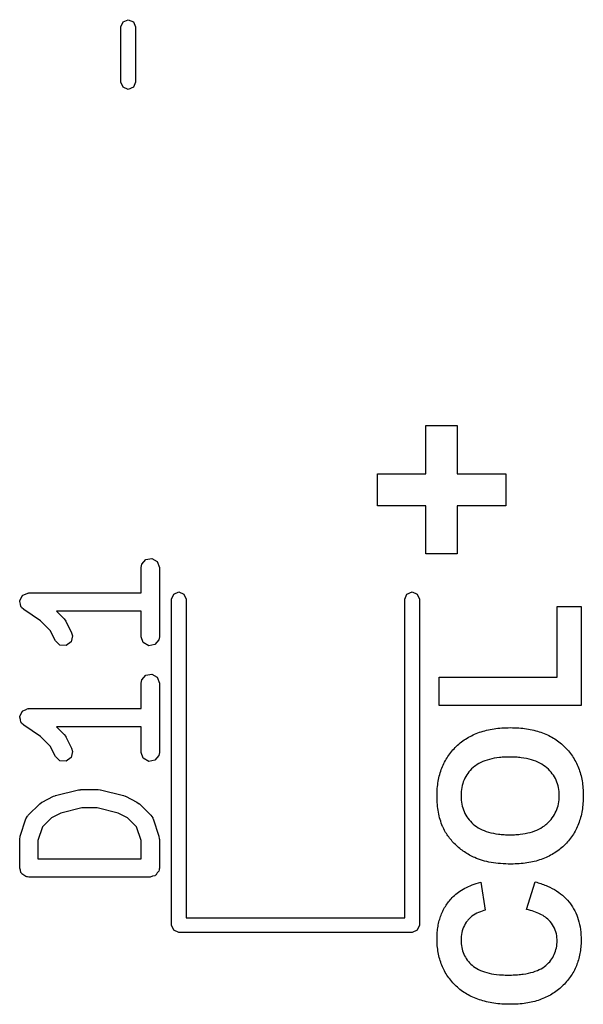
# Model space of a CAD drawing. Extents: x 44 to 148, y -85 to -25.
# Tile 27 of 58: x 118.43 to 123.07, y -84.02 to -75.91. Entities that reach past the tile are written whole.
import ezdxf

# ---------------------------------------------------------------- set-up
doc = ezdxf.new("R2010")
doc.units = 0
doc.layers.add('BLACK', color=7, linetype='CONTINUOUS')

msp = doc.modelspace()

# ---------------------------------------------------------------- linework, layer by layer
at = {"layer": 'BLACK', "linetype": 'CONTINUOUS'}
for p, q in [((119.283274, -75.93051), (119.3257, -75.912936)), ((119.3257, -75.912936), (119.368126, -75.93051)), ((119.2657, -75.972936), (119.283274, -75.93051)), ((119.2657, -76.427064), (119.2657, -75.972936)), ((119.368126, -75.93051), (119.3857, -75.972936)), ((119.3857, -75.972936), (119.3857, -76.427064)), ((119.283274, -76.46949), (119.2657, -76.427064)), ((119.3257, -76.487064), (119.283274, -76.46949)), ((119.368126, -76.46949), (119.3257, -76.487064)), ((119.3857, -76.427064), (119.368126, -76.46949)), ((121.777449, -79.652983), (121.777449, -79.25621)), ((121.777449, -79.25621), (122.035369, -79.25621)), ((122.035369, -79.25621), (122.035369, -79.652983)), ((121.378845, -79.916765), (121.378845, -79.652983)), ((121.378845, -79.652983), (121.777449, -79.652983)), ((122.035369, -79.652983), (122.433974, -79.652983)), ((122.433974, -79.652983), (122.433974, -79.916765)), ((121.777449, -79.916765), (121.378845, -79.916765)), ((121.777449, -80.312438), (121.777449, -79.916765)), ((122.433974, -79.916765), (122.035369, -79.916765)), ((122.035369, -79.916765), (122.035369, -80.312438)), ((119.437042, -80.398843), (119.470019, -80.359543)), ((119.470019, -80.359543), (119.520543, -80.350634)), ((119.520543, -80.350634), (119.564972, -80.376286)), ((122.035369, -80.312438), (121.777449, -80.312438)), ((119.432519, -80.424495), (119.437042, -80.398843)), ((119.432519, -80.635209), (119.432519, -80.424495)), ((119.564972, -80.376286), (119.582519, -80.424495)), ((119.582519, -80.424495), (119.582519, -80.995923)), ((118.433658, -80.697185), (118.44454, -80.678336)), ((118.434406, -80.701432), (118.433658, -80.697185)), ((118.44454, -80.678336), (118.453287, -80.658402)), ((118.453287, -80.658402), (118.457154, -80.65649)), ((118.457154, -80.65649), (118.45931, -80.652756)), ((118.45931, -80.652756), (118.479763, -80.645311)), ((118.479763, -80.645311), (118.499276, -80.635664)), ((118.499276, -80.635664), (118.503465, -80.636684)), ((118.503465, -80.636684), (118.507519, -80.635209)), ((118.507519, -80.635209), (119.432519, -80.635209)), ((119.6827, -80.6864), (119.700274, -80.643974)), ((119.6827, -83.3714), (119.6827, -80.6864)), ((119.700274, -80.643974), (119.7427, -80.6264)), ((119.7427, -80.6264), (119.785126, -80.643974)), ((119.785126, -80.643974), (119.8027, -80.6864)), ((119.8027, -80.6864), (119.8027, -83.3114)), ((121.6027, -80.6864), (121.620274, -80.643974)), ((121.6027, -83.3114), (121.6027, -80.6864)), ((121.620274, -80.643974), (121.6627, -80.6264)), ((121.6627, -80.6264), (121.705126, -80.643974)), ((121.705126, -80.643974), (121.7227, -80.6864)), ((121.7227, -80.6864), (121.7227, -83.3714)), ((118.432674, -80.705382), (118.434406, -80.701432)), ((118.438787, -80.726273), (118.432674, -80.705382)), ((118.442567, -80.747709), (118.438787, -80.726273)), ((118.44587, -80.750481), (118.442567, -80.747709)), ((118.447082, -80.75462), (118.44587, -80.750481)), ((118.465916, -80.772613), (118.447082, -80.75462)), ((118.602594, -80.863731), (118.465916, -80.772613)), ((122.85676, -81.328845), (122.85676, -80.747424)), ((122.85676, -80.747424), (123.0545, -80.747424)), ((123.0545, -80.747424), (123.0545, -81.562536)), ((119.432519, -80.785209), (118.736204, -80.785209)), ((118.736204, -80.785209), (118.798647, -80.847652)), ((118.798647, -80.847652), (118.811509, -80.86602)), ((119.432519, -80.995923), (119.432519, -80.785209)), ((118.683975, -80.945112), (118.602594, -80.863731)), ((118.811509, -80.86602), (118.812696, -80.867144)), ((118.812696, -80.867144), (118.860315, -80.962382)), ((118.726151, -81.029464), (118.683975, -80.945112)), ((118.867741, -80.987348), (118.855821, -81.037247)), ((118.860315, -80.962382), (118.867741, -80.987348)), ((119.450066, -81.044132), (119.432519, -80.995923)), ((119.577996, -81.021575), (119.545019, -81.060875)), ((119.582519, -80.995923), (119.577996, -81.021575)), ((118.763405, -81.064736), (118.726151, -81.029464)), ((118.814615, -81.067811), (118.763405, -81.064736)), ((118.855821, -81.037247), (118.814615, -81.067811)), ((119.494495, -81.069784), (119.450066, -81.044132)), ((119.545019, -81.060875), (119.494495, -81.069784)), ((119.437042, -81.351224), (119.470019, -81.311924)), ((119.470019, -81.311924), (119.520543, -81.303015)), ((119.520543, -81.303015), (119.564972, -81.328667)), ((119.564972, -81.328667), (119.582519, -81.376876)), ((121.886042, -81.562536), (121.886042, -81.328845)), ((121.886042, -81.328845), (122.85676, -81.328845)), ((119.432519, -81.376876), (119.437042, -81.351224)), ((119.432519, -81.58759), (119.432519, -81.376876)), ((119.582519, -81.376876), (119.582519, -81.948304)), ((118.479763, -81.597692), (118.499276, -81.588045)), ((118.499276, -81.588045), (118.503465, -81.589065)), ((118.503465, -81.589065), (118.507519, -81.58759)), ((118.507519, -81.58759), (119.432519, -81.58759)), ((123.0545, -81.562536), (121.886042, -81.562536)), ((118.432674, -81.657763), (118.434406, -81.653813)), ((118.438787, -81.678654), (118.432674, -81.657763)), ((118.433658, -81.649566), (118.44454, -81.630717)), ((118.434406, -81.653813), (118.433658, -81.649566)), ((118.44454, -81.630717), (118.453287, -81.610783)), ((118.453287, -81.610783), (118.457154, -81.608871)), ((118.457154, -81.608871), (118.45931, -81.605137)), ((118.45931, -81.605137), (118.479763, -81.597692)), ((118.442567, -81.70009), (118.438787, -81.678654)), ((118.44587, -81.702862), (118.442567, -81.70009)), ((118.447082, -81.707001), (118.44587, -81.702862)), ((118.465916, -81.724994), (118.447082, -81.707001)), ((118.602594, -81.816112), (118.465916, -81.724994)), ((119.432519, -81.73759), (118.736204, -81.73759)), ((118.736204, -81.73759), (118.798647, -81.800033)), ((119.432519, -81.948304), (119.432519, -81.73759)), ((122.337502, -81.754148), (122.353455, -81.751898)), ((122.353455, -81.751898), (122.369651, -81.749947)), ((122.369651, -81.749947), (122.386092, -81.748297)), ((122.386092, -81.748297), (122.402776, -81.746947)), ((122.402776, -81.746947), (122.419705, -81.745896)), ((122.419705, -81.745896), (122.436878, -81.745146)), ((122.436878, -81.745146), (122.454295, -81.744696)), ((122.454295, -81.744696), (122.471956, -81.744546)), ((122.471956, -81.744546), (122.489461, -81.744695)), ((122.489461, -81.744695), (122.506727, -81.745142)), ((122.506727, -81.745142), (122.523753, -81.745886)), ((122.523753, -81.745886), (122.540539, -81.746929)), ((122.540539, -81.746929), (122.557085, -81.748269)), ((122.557085, -81.748269), (122.573392, -81.749908)), ((122.573392, -81.749908), (122.589459, -81.751844)), ((122.589459, -81.751844), (122.605286, -81.754078)), ((118.683975, -81.897493), (118.602594, -81.816112)), ((118.798647, -81.800033), (118.811509, -81.818401)), ((118.811509, -81.818401), (118.812696, -81.819525)), ((118.812696, -81.819525), (118.860315, -81.914763)), ((122.103665, -81.838321), (122.115467, -81.830969)), ((122.115467, -81.830969), (122.127514, -81.823917)), ((122.127514, -81.823917), (122.139804, -81.817165)), ((122.139804, -81.817165), (122.152339, -81.810714)), ((122.152339, -81.810714), (122.165117, -81.804562)), ((122.165117, -81.804562), (122.17814, -81.79871)), ((122.17814, -81.79871), (122.191407, -81.793159)), ((122.191407, -81.793159), (122.204918, -81.787907)), ((122.204918, -81.787907), (122.218673, -81.782956)), ((122.218673, -81.782956), (122.232672, -81.778305)), ((122.232672, -81.778305), (122.246916, -81.773954)), ((122.246916, -81.773954), (122.261403, -81.769903)), ((122.261403, -81.769903), (122.276135, -81.766152)), ((122.276135, -81.766152), (122.291111, -81.762701)), ((122.291111, -81.762701), (122.30633, -81.75955)), ((122.30633, -81.75955), (122.321794, -81.756699)), ((122.321794, -81.756699), (122.337502, -81.754148)), ((122.605286, -81.754078), (122.620873, -81.75661)), ((122.620873, -81.75661), (122.636221, -81.75944)), ((122.636221, -81.75944), (122.651329, -81.762568)), ((122.651329, -81.762568), (122.666197, -81.765994)), ((122.666197, -81.765994), (122.680826, -81.769717)), ((122.680826, -81.769717), (122.695214, -81.773739)), ((122.695214, -81.773739), (122.709363, -81.778058)), ((122.709363, -81.778058), (122.723273, -81.782675)), ((122.723273, -81.782675), (122.736942, -81.78759)), ((122.736942, -81.78759), (122.750372, -81.792803)), ((122.750372, -81.792803), (122.763562, -81.798314)), ((122.763562, -81.798314), (122.776512, -81.804123)), ((122.776512, -81.804123), (122.789223, -81.81023)), ((122.789223, -81.81023), (122.801694, -81.816634)), ((122.801694, -81.816634), (122.813925, -81.823337)), ((122.813925, -81.823337), (122.825916, -81.830337)), ((122.825916, -81.830337), (122.837668, -81.837635)), ((118.726151, -81.981845), (118.683975, -81.897493)), ((118.860315, -81.914763), (118.867741, -81.939729)), ((122.008533, -81.917792), (122.018053, -81.90789)), ((122.018053, -81.90789), (122.027886, -81.898187)), ((122.027886, -81.898187), (122.037979, -81.888734)), ((122.037979, -81.888734), (122.048316, -81.879582)), ((122.048316, -81.879582), (122.058898, -81.87073)), ((122.058898, -81.87073), (122.069724, -81.862177)), ((122.069724, -81.862177), (122.080793, -81.853925)), ((122.080793, -81.853925), (122.092107, -81.845973)), ((122.092107, -81.845973), (122.103665, -81.838321)), ((122.837668, -81.837635), (122.84918, -81.845231)), ((122.84918, -81.845231), (122.860452, -81.853125)), ((122.860452, -81.853125), (122.871485, -81.861317)), ((122.871485, -81.861317), (122.882277, -81.869807)), ((122.882277, -81.869807), (122.89283, -81.878594)), ((122.89283, -81.878594), (122.903144, -81.88768)), ((122.903144, -81.88768), (122.913217, -81.897063)), ((122.913217, -81.897063), (122.923015, -81.906696)), ((122.923015, -81.906696), (122.932502, -81.916529)), ((118.763405, -82.017117), (118.726151, -81.981845)), ((118.855821, -81.989628), (118.814615, -82.020192)), ((118.867741, -81.939729), (118.855821, -81.989628)), ((119.450066, -81.996513), (119.432519, -81.948304)), ((119.577996, -81.973956), (119.545019, -82.013256)), ((119.582519, -81.948304), (119.577996, -81.973956)), ((121.943606, -82.004224), (121.950629, -81.992719)), ((121.950629, -81.992719), (121.957964, -81.981415)), ((121.957964, -81.981415), (121.965612, -81.970311)), ((121.965612, -81.970311), (121.973572, -81.959406)), ((121.973572, -81.959406), (121.981844, -81.948703)), ((121.981844, -81.948703), (121.990428, -81.938199)), ((121.990428, -81.938199), (121.999324, -81.927896)), ((121.999324, -81.927896), (122.008533, -81.917792)), ((122.360872, -81.993293), (122.339644, -81.996705)), ((122.382903, -81.990563), (122.360872, -81.993293)), ((122.39422, -81.989454), (122.382903, -81.990563)), ((122.405738, -81.988516), (122.39422, -81.989454)), ((122.417457, -81.987748), (122.405738, -81.988516)), ((122.429376, -81.987151), (122.417457, -81.987748)), ((122.441496, -81.986724), (122.429376, -81.987151)), ((122.453817, -81.986468), (122.441496, -81.986724)), ((122.466338, -81.986383), (122.453817, -81.986468)), ((122.479001, -81.98647), (122.466338, -81.986383)), ((122.491465, -81.986733), (122.479001, -81.98647)), ((122.50373, -81.98717), (122.491465, -81.986733)), ((122.515795, -81.987783), (122.50373, -81.98717)), ((122.527661, -81.98857), (122.515795, -81.987783)), ((122.539329, -81.989533), (122.527661, -81.98857)), ((122.550797, -81.99067), (122.539329, -81.989533)), ((122.562065, -81.991983), (122.550797, -81.99067)), ((122.584006, -81.995133), (122.562065, -81.991983)), ((122.60515, -81.998983), (122.584006, -81.995133)), ((122.932502, -81.916529), (122.941678, -81.926561)), ((122.941678, -81.926561), (122.950543, -81.936795)), ((122.950543, -81.936795), (122.959097, -81.947228)), ((122.959097, -81.947228), (122.96734, -81.957862)), ((122.96734, -81.957862), (122.975272, -81.968696)), ((122.975272, -81.968696), (122.982893, -81.97973)), ((122.982893, -81.97973), (122.990203, -81.990964)), ((122.990203, -81.990964), (122.997201, -82.002399)), ((118.814615, -82.020192), (118.763405, -82.017117)), ((119.494495, -82.022165), (119.450066, -81.996513)), ((119.545019, -82.013256), (119.494495, -82.022165)), ((121.908021, -82.077458), (121.913171, -82.064752)), ((121.913171, -82.064752), (121.918634, -82.052246)), ((121.918634, -82.052246), (121.924408, -82.03994)), ((121.924408, -82.03994), (121.930495, -82.027835)), ((121.930495, -82.027835), (121.936894, -82.015929)), ((121.936894, -82.015929), (121.943606, -82.004224)), ((122.165236, -82.073736), (122.153195, -82.084878)), ((122.171533, -82.068362), (122.165236, -82.073736)), ((122.18473, -82.058125), (122.171533, -82.068362)), ((122.19873, -82.048571), (122.18473, -82.058125)), ((122.213533, -82.039699), (122.19873, -82.048571)), ((122.22914, -82.03151), (122.213533, -82.039699)), ((122.245549, -82.024003), (122.22914, -82.03151)), ((122.262762, -82.017178), (122.245549, -82.024003)), ((122.280777, -82.011036), (122.262762, -82.017178)), ((122.299596, -82.005577), (122.280777, -82.011036)), ((122.319218, -82.0008), (122.299596, -82.005577)), ((122.339644, -81.996705), (122.319218, -82.0008)), ((122.625497, -82.003533), (122.60515, -81.998983)), ((122.645048, -82.008783), (122.625497, -82.003533)), ((122.663802, -82.014733), (122.645048, -82.008783)), ((122.68176, -82.021383), (122.663802, -82.014733)), ((122.698921, -82.028733), (122.68176, -82.021383)), ((122.715285, -82.036783), (122.698921, -82.028733)), ((122.730853, -82.045533), (122.715285, -82.036783)), ((122.745624, -82.054983), (122.730853, -82.045533)), ((122.759599, -82.065133), (122.745624, -82.054983)), ((122.772778, -82.075983), (122.759599, -82.065133)), ((122.785124, -82.08738), (122.772778, -82.075983)), ((122.997201, -82.002399), (123.003889, -82.014033)), ((123.003889, -82.014033), (123.010265, -82.025868)), ((123.010265, -82.025868), (123.016331, -82.037904)), ((123.016331, -82.037904), (123.022085, -82.050139)), ((123.022085, -82.050139), (123.027529, -82.062575)), ((123.027529, -82.062575), (123.032661, -82.075211)), ((123.032661, -82.075211), (123.037482, -82.088047)), ((121.880707, -82.172008), (121.883673, -82.1579)), ((121.883673, -82.1579), (121.88695, -82.143993)), ((121.88695, -82.143993), (121.89054, -82.130285)), ((121.89054, -82.130285), (121.894442, -82.116778)), ((121.894442, -82.116778), (121.898656, -82.103471)), ((121.898656, -82.103471), (121.903182, -82.090365)), ((121.903182, -82.090365), (121.908021, -82.077458)), ((122.104645, -82.14727), (122.097265, -82.161084)), ((122.112801, -82.133901), (122.104645, -82.14727)), ((122.121735, -82.120977), (122.112801, -82.133901)), ((122.131445, -82.108499), (122.121735, -82.120977)), ((122.141932, -82.096466), (122.131445, -82.108499)), ((122.153195, -82.084878), (122.141932, -82.096466)), ((122.796674, -82.099169), (122.785124, -82.08738)), ((122.807428, -82.111351), (122.796674, -82.099169)), ((122.817385, -82.123926), (122.807428, -82.111351)), ((122.826545, -82.136894), (122.817385, -82.123926)), ((122.834909, -82.150254), (122.826545, -82.136894)), ((122.842476, -82.164007), (122.834909, -82.150254)), ((123.037482, -82.088047), (123.041993, -82.101084)), ((123.041993, -82.101084), (123.046192, -82.11432)), ((123.046192, -82.11432), (123.05008, -82.127757)), ((123.05008, -82.127757), (123.053657, -82.141395)), ((123.053657, -82.141395), (123.056923, -82.155232)), ((123.056923, -82.155232), (123.059878, -82.16927)), ((121.870563, -82.245551), (121.871967, -82.230442)), ((121.871967, -82.230442), (121.873684, -82.215533)), ((121.873684, -82.215533), (121.875713, -82.200825)), ((121.875713, -82.200825), (121.878054, -82.186316)), ((121.878054, -82.186316), (121.880707, -82.172008)), ((122.072019, -82.236839), (122.0693, -82.253327)), ((122.075515, -82.220798), (122.072019, -82.236839)), ((122.079787, -82.205201), (122.075515, -82.220798)), ((122.084836, -82.19005), (122.079787, -82.205201)), ((122.090662, -82.175344), (122.084836, -82.19005)), ((122.097265, -82.161084), (122.090662, -82.175344)), ((122.849247, -82.178153), (122.842476, -82.164007)), ((122.855221, -82.192692), (122.849247, -82.178153)), ((122.860399, -82.207624), (122.855221, -82.192692)), ((122.86478, -82.222948), (122.860399, -82.207624)), ((122.868364, -82.238665), (122.86478, -82.222948)), ((122.871152, -82.254775), (122.868364, -82.238665)), ((123.059878, -82.16927), (123.062522, -82.183508)), ((123.062522, -82.183508), (123.064855, -82.197946)), ((123.064855, -82.197946), (123.066877, -82.212584)), ((123.066877, -82.212584), (123.068588, -82.227423)), ((123.068588, -82.227423), (123.069987, -82.242461)), ((118.616835, -82.357413), (118.712073, -82.309794)), ((118.712073, -82.309794), (118.724479, -82.306103)), ((118.724479, -82.306103), (118.727424, -82.304115)), ((118.727424, -82.304115), (118.9179, -82.256496)), ((118.9179, -82.256496), (118.932832, -82.255442)), ((118.932832, -82.255442), (118.93609, -82.254257)), ((118.93609, -82.254257), (119.078947, -82.254257)), ((119.078947, -82.254257), (119.093688, -82.256856)), ((119.093688, -82.256856), (119.097137, -82.256496)), ((119.097137, -82.256496), (119.287613, -82.304115)), ((119.287613, -82.304115), (119.299435, -82.309387)), ((119.299435, -82.309387), (119.302964, -82.309794)), ((119.302964, -82.309794), (119.398202, -82.357413)), ((121.868065, -82.30799), (121.86809, -82.305462)), ((121.868245, -82.325522), (121.868065, -82.30799)), ((121.86809, -82.305462), (121.868222, -82.29208)), ((121.868222, -82.29208), (121.86869, -82.27637)), ((121.86869, -82.27637), (121.86947, -82.26086)), ((121.86947, -82.26086), (121.870563, -82.245551)), ((122.066193, -82.287638), (122.065804, -82.305462)), ((122.065804, -82.305462), (122.066197, -82.323324)), ((122.067358, -82.27026), (122.066193, -82.287638)), ((122.0693, -82.253327), (122.067358, -82.27026)), ((122.873144, -82.271278), (122.871152, -82.254775)), ((122.874338, -82.288173), (122.873144, -82.271278)), ((122.874335, -82.322756), (122.874737, -82.305462)), ((122.874737, -82.305462), (122.874338, -82.288173)), ((123.069987, -82.242461), (123.071076, -82.257701)), ((123.071076, -82.257701), (123.071854, -82.27314)), ((123.071854, -82.27314), (123.07232, -82.288779)), ((123.07232, -82.288779), (123.072476, -82.304619)), ((123.072476, -82.304619), (123.072321, -82.320666)), ((118.502105, -82.4667), (118.597343, -82.371462)), ((118.597343, -82.371462), (118.615711, -82.358599)), ((118.615711, -82.358599), (118.616835, -82.357413)), ((119.398202, -82.357413), (119.416212, -82.370771)), ((119.416212, -82.370771), (119.417694, -82.371462)), ((119.417694, -82.371462), (119.512933, -82.4667)), ((121.868785, -82.342797), (121.868245, -82.325522)), ((121.869685, -82.359815), (121.868785, -82.342797)), ((121.870944, -82.376577), (121.869685, -82.359815)), ((121.872564, -82.393082), (121.870944, -82.376577)), ((121.874543, -82.40933), (121.872564, -82.393082)), ((122.066197, -82.323324), (122.067376, -82.340747)), ((122.067376, -82.340747), (122.06934, -82.357732)), ((122.06934, -82.357732), (122.072089, -82.374277)), ((122.072089, -82.374277), (122.075624, -82.390384)), ((122.075624, -82.390384), (122.079945, -82.406052)), ((122.86028, -82.403497), (122.864698, -82.388113)), ((122.864698, -82.388113), (122.868312, -82.372346)), ((122.868312, -82.372346), (122.871123, -82.356198)), ((122.871123, -82.356198), (122.87313, -82.339668)), ((122.87313, -82.339668), (122.874335, -82.322756)), ((123.066906, -82.3978), (123.064895, -82.412606)), ((123.068608, -82.382787), (123.066906, -82.3978)), ((123.070001, -82.367567), (123.068608, -82.382787)), ((123.071083, -82.35214), (123.070001, -82.367567)), ((123.071857, -82.336507), (123.071083, -82.35214)), ((123.072321, -82.320666), (123.071857, -82.336507)), ((118.483987, -82.496016), (118.496389, -82.473111)), ((118.496389, -82.473111), (118.50021, -82.470763)), ((118.50021, -82.470763), (118.502105, -82.4667)), ((118.77179, -82.44764), (118.694803, -82.486134)), ((118.945324, -82.404257), (118.77179, -82.44764)), ((119.069713, -82.404257), (118.945324, -82.404257)), ((119.243247, -82.44764), (119.069713, -82.404257)), ((119.320234, -82.486134), (119.243247, -82.44764)), ((119.512933, -82.4667), (119.527874, -82.488037)), ((121.876882, -82.425322), (121.874543, -82.40933)), ((121.879581, -82.441056), (121.876882, -82.425322)), ((121.88264, -82.456534), (121.879581, -82.441056)), ((121.886059, -82.471756), (121.88264, -82.456534)), ((121.889838, -82.48672), (121.886059, -82.471756)), ((122.079945, -82.406052), (122.085051, -82.421281)), ((122.085051, -82.421281), (122.090943, -82.436071)), ((122.090943, -82.436071), (122.097621, -82.450422)), ((122.097621, -82.450422), (122.105084, -82.464334)), ((122.105084, -82.464334), (122.113332, -82.477808)), ((122.113332, -82.477808), (122.122367, -82.490842)), ((122.816911, -82.487788), (122.826147, -82.474694)), ((122.826147, -82.474694), (122.83458, -82.461218)), ((122.83458, -82.461218), (122.84221, -82.447361)), ((122.84221, -82.447361), (122.849036, -82.433121)), ((122.849036, -82.433121), (122.85506, -82.4185)), ((122.85506, -82.4185), (122.86028, -82.403497)), ((123.053757, -82.469763), (123.050199, -82.483535)), ((123.057005, -82.455784), (123.053757, -82.469763)), ((123.059945, -82.441598), (123.057005, -82.455784)), ((123.062575, -82.427205), (123.059945, -82.441598)), ((123.064895, -82.412606), (123.062575, -82.427205)), ((118.436368, -82.638873), (118.483987, -82.496016)), ((118.62069, -82.560246), (118.582519, -82.67476)), ((118.694803, -82.486134), (118.62069, -82.560246)), ((119.394348, -82.560247), (119.320234, -82.486134)), ((119.432519, -82.67476), (119.394348, -82.560247)), ((119.527874, -82.488037), (119.528264, -82.492505)), ((119.528264, -82.492505), (119.531051, -82.496016)), ((119.531051, -82.496016), (119.57867, -82.638872)), ((121.893977, -82.501428), (121.889838, -82.48672)), ((121.898475, -82.515879), (121.893977, -82.501428)), ((121.903333, -82.530073), (121.898475, -82.515879)), ((121.908552, -82.544011), (121.903333, -82.530073)), ((121.91413, -82.557691), (121.908552, -82.544011)), ((121.916307, -82.562752), (121.91413, -82.557691)), ((121.923267, -82.577787), (121.916307, -82.562752)), ((122.122367, -82.490842), (122.132186, -82.503438)), ((122.132186, -82.503438), (122.142792, -82.515595)), ((122.142792, -82.515595), (122.154183, -82.527313)), ((122.154183, -82.527313), (122.166359, -82.538592)), ((122.166359, -82.538592), (122.179327, -82.549306)), ((122.179327, -82.549306), (122.193091, -82.559328)), ((122.193091, -82.559328), (122.207652, -82.56866)), ((122.722226, -82.571695), (122.73737, -82.562481)), ((122.73737, -82.562481), (122.75176, -82.552558)), ((122.75176, -82.552558), (122.765398, -82.541926)), ((122.765398, -82.541926), (122.771935, -82.536345)), ((122.771935, -82.536345), (122.784384, -82.524778)), ((122.784384, -82.524778), (122.796029, -82.51283)), ((122.796029, -82.51283), (122.806872, -82.5005)), ((122.806872, -82.5005), (122.816911, -82.487788)), ((123.022352, -82.561824), (123.016628, -82.574149)), ((123.027767, -82.549293), (123.022352, -82.561824)), ((123.032872, -82.536555), (123.027767, -82.549293)), ((123.037668, -82.52361), (123.032872, -82.536555)), ((123.042154, -82.510459), (123.037668, -82.52361)), ((123.046331, -82.4971), (123.042154, -82.510459)), ((123.050199, -82.483535), (123.046331, -82.4971)), ((118.432519, -82.66259), (118.436412, -82.640507)), ((118.436412, -82.640507), (118.436368, -82.638873)), ((119.57867, -82.638872), (119.581959, -82.661052)), ((121.930869, -82.5926), (121.923267, -82.577787)), ((121.939113, -82.607191), (121.930869, -82.5926)), ((121.944965, -82.616795), (121.939113, -82.607191)), ((121.951103, -82.626299), (121.944965, -82.616795)), ((121.957525, -82.635706), (121.951103, -82.626299)), ((121.964234, -82.645013), (121.957525, -82.635706)), ((122.207652, -82.56866), (122.223009, -82.5773)), ((122.223009, -82.5773), (122.239163, -82.585249)), ((122.239163, -82.585249), (122.256113, -82.592507)), ((122.256113, -82.592507), (122.27386, -82.599074)), ((122.27386, -82.599074), (122.292404, -82.604949)), ((122.292404, -82.604949), (122.311744, -82.610134)), ((122.311744, -82.610134), (122.331881, -82.614627)), ((122.331881, -82.614627), (122.352814, -82.618428)), ((122.352814, -82.618428), (122.374543, -82.621539)), ((122.374543, -82.621539), (122.385707, -82.622835)), ((122.385707, -82.622835), (122.39707, -82.623958)), ((122.39707, -82.623958), (122.408632, -82.624909)), ((122.408632, -82.624909), (122.420393, -82.625686)), ((122.420393, -82.625686), (122.432353, -82.626291)), ((122.432353, -82.626291), (122.444512, -82.626723)), ((122.444512, -82.626723), (122.45687, -82.626982)), ((122.45687, -82.626982), (122.469428, -82.627069)), ((122.469428, -82.627069), (122.481798, -82.62698)), ((122.481798, -82.62698), (122.49398, -82.626714)), ((122.49398, -82.626714), (122.505973, -82.626271)), ((122.505973, -82.626271), (122.517779, -82.625651)), ((122.517779, -82.625651), (122.529396, -82.624854)), ((122.529396, -82.624854), (122.540825, -82.623879)), ((122.540825, -82.623879), (122.552066, -82.622727)), ((122.552066, -82.622727), (122.573983, -82.619892)), ((122.573983, -82.619892), (122.595148, -82.616348)), ((122.595148, -82.616348), (122.61556, -82.612096)), ((122.61556, -82.612096), (122.635219, -82.607134)), ((122.635219, -82.607134), (122.654126, -82.601464)), ((122.654126, -82.601464), (122.67228, -82.595085)), ((122.67228, -82.595085), (122.689681, -82.587997)), ((122.689681, -82.587997), (122.70633, -82.5802)), ((122.70633, -82.5802), (122.722226, -82.571695)), ((122.975786, -82.643752), (122.967897, -82.654629)), ((122.983367, -82.632669), (122.975786, -82.643752)), ((122.990638, -82.621378), (122.983367, -82.632669)), ((122.9976, -82.609881), (122.990638, -82.621378)), ((123.004252, -82.598177), (122.9976, -82.609881)), ((123.010595, -82.586266), (123.004252, -82.598177)), ((123.016628, -82.574149), (123.010595, -82.586266)), ((118.432519, -82.900685), (118.432519, -82.66259)), ((118.582519, -82.67476), (118.582519, -82.825685)), ((119.432519, -82.825685), (119.432519, -82.67476)), ((119.581959, -82.661052), (119.582519, -82.66259)), ((119.582519, -82.66259), (119.582519, -82.900685)), ((121.971227, -82.654222), (121.964234, -82.645013)), ((121.978506, -82.663332), (121.971227, -82.654222)), ((121.98607, -82.672343), (121.978506, -82.663332)), ((121.993919, -82.681255), (121.98607, -82.672343)), ((122.002054, -82.690069), (121.993919, -82.681255)), ((122.010473, -82.698784), (122.002054, -82.690069)), ((122.019178, -82.7074), (122.010473, -82.698784)), ((122.028063, -82.71582), (122.019178, -82.7074)), ((122.037093, -82.724016), (122.028063, -82.71582)), ((122.046268, -82.731988), (122.037093, -82.724016)), ((122.904025, -82.724929), (122.893756, -82.734014)), ((122.91406, -82.715546), (122.904025, -82.724929)), ((122.923806, -82.70591), (122.91406, -82.715546)), ((122.933243, -82.696067), (122.923806, -82.70591)), ((122.942371, -82.686018), (122.933243, -82.696067)), ((122.951189, -82.675762), (122.942371, -82.686018)), ((122.959697, -82.665299), (122.951189, -82.675762)), ((122.967897, -82.654629), (122.959697, -82.665299)), ((122.055587, -82.739736), (122.046268, -82.731988)), ((122.065052, -82.747261), (122.055587, -82.739736)), ((122.074661, -82.754561), (122.065052, -82.747261)), ((122.084415, -82.761638), (122.074661, -82.754561)), ((122.094314, -82.768491), (122.084415, -82.761638)), ((122.104357, -82.77512), (122.094314, -82.768491)), ((122.114546, -82.781526), (122.104357, -82.77512)), ((122.124879, -82.787707), (122.114546, -82.781526)), ((122.135357, -82.793665), (122.124879, -82.787707)), ((122.14598, -82.799399), (122.135357, -82.793665)), ((122.156748, -82.804909), (122.14598, -82.799399)), ((122.16766, -82.810195), (122.156748, -82.804909)), ((122.79085, -82.802379), (122.77825, -82.808486)), ((122.803217, -82.795975), (122.79085, -82.802379)), ((122.81535, -82.789272), (122.803217, -82.795975)), ((122.827251, -82.782272), (122.81535, -82.789272)), ((122.838918, -82.774974), (122.827251, -82.782272)), ((122.850352, -82.767378), (122.838918, -82.774974)), ((122.861553, -82.759484), (122.850352, -82.767378)), ((122.87252, -82.751292), (122.861553, -82.759484)), ((122.883255, -82.742802), (122.87252, -82.751292)), ((122.893756, -82.734014), (122.883255, -82.742802)), ((118.582519, -82.825685), (119.432519, -82.825685)), ((122.178718, -82.815258), (122.16766, -82.810195)), ((122.194038, -82.821652), (122.178718, -82.815258)), ((122.209803, -82.827634), (122.194038, -82.821652)), ((122.226014, -82.833203), (122.209803, -82.827634)), ((122.242671, -82.83836), (122.226014, -82.833203)), ((122.259772, -82.843104), (122.242671, -82.83836)), ((122.27732, -82.847436), (122.259772, -82.843104)), ((122.295312, -82.851355), (122.27732, -82.847436)), ((122.313751, -82.854862), (122.295312, -82.851355)), ((122.332634, -82.857956), (122.313751, -82.854862)), ((122.351963, -82.860637), (122.332634, -82.857956)), ((122.371738, -82.862906), (122.351963, -82.860637)), ((122.391958, -82.864763), (122.371738, -82.862906)), ((122.412623, -82.866207), (122.391958, -82.864763)), ((122.433734, -82.867238), (122.412623, -82.866207)), ((122.455291, -82.867857), (122.433734, -82.867238)), ((122.477293, -82.868063), (122.455291, -82.867857)), ((122.494555, -82.867914), (122.477293, -82.868063)), ((122.511585, -82.867467), (122.494555, -82.867914)), ((122.528382, -82.866723), (122.511585, -82.867467)), ((122.544945, -82.86568), (122.528382, -82.866723)), ((122.561275, -82.864339), (122.544945, -82.86568)), ((122.577372, -82.862701), (122.561275, -82.864339)), ((122.593236, -82.860765), (122.577372, -82.862701)), ((122.608867, -82.858531), (122.593236, -82.860765)), ((122.624265, -82.855999), (122.608867, -82.858531)), ((122.639429, -82.853169), (122.624265, -82.855999)), ((122.65436, -82.850041), (122.639429, -82.853169)), ((122.669059, -82.846615), (122.65436, -82.850041)), ((122.683524, -82.842892), (122.669059, -82.846615)), ((122.697755, -82.83887), (122.683524, -82.842892)), ((122.711754, -82.834551), (122.697755, -82.83887)), ((122.72552, -82.829934), (122.711754, -82.834551)), ((122.739052, -82.825019), (122.72552, -82.829934)), ((122.752351, -82.819806), (122.739052, -82.825019)), ((122.765417, -82.814295), (122.752351, -82.819806)), ((122.77825, -82.808486), (122.765417, -82.814295)), ((118.439182, -82.918993), (118.432519, -82.900685)), ((118.442567, -82.938185), (118.439182, -82.918993)), ((118.447751, -82.942535), (118.442567, -82.938185)), ((118.450066, -82.948894), (118.447751, -82.942535)), ((118.466939, -82.958636), (118.450066, -82.948894)), ((118.481867, -82.971162), (118.466939, -82.958636)), ((119.525827, -82.969021), (119.507519, -82.975685)), ((119.545019, -82.965637), (119.525827, -82.969021)), ((119.549369, -82.960452), (119.545019, -82.965637)), ((119.555728, -82.958138), (119.549369, -82.960452)), ((119.56547, -82.941264), (119.555728, -82.958138)), ((119.577996, -82.926337), (119.56547, -82.941264)), ((119.579713, -82.916594), (119.577996, -82.926337)), ((119.58138, -82.913709), (119.579713, -82.916594)), ((119.582519, -82.900685), (119.580801, -82.910426)), ((119.580801, -82.910426), (119.58138, -82.913709)), ((118.491609, -82.972879), (118.481867, -82.971162)), ((118.494495, -82.974546), (118.491609, -82.972879)), ((118.497777, -82.973967), (118.494495, -82.974546)), ((118.507519, -82.975685), (118.497777, -82.973967)), ((119.507519, -82.975685), (118.507519, -82.975685)), ((122.126632, -83.053004), (122.14212, -83.046364)), ((122.14212, -83.046364), (122.158144, -83.040031)), ((122.158144, -83.040031), (122.174702, -83.034006)), ((122.174702, -83.034006), (122.191796, -83.028287)), ((122.191796, -83.028287), (122.209426, -83.022876)), ((122.209426, -83.022876), (122.227591, -83.017772)), ((122.227591, -83.017772), (122.263543, -83.249216)), ((122.605093, -83.241352), (122.676998, -83.014682)), ((122.676998, -83.014682), (122.688874, -83.018015)), ((122.688874, -83.018015), (122.700558, -83.021482)), ((122.700558, -83.021482), (122.712049, -83.025085)), ((122.712049, -83.025085), (122.723347, -83.028823)), ((122.723347, -83.028823), (122.734453, -83.032695)), ((122.734453, -83.032695), (122.745367, -83.036702)), ((122.745367, -83.036702), (122.756087, -83.040845)), ((122.756087, -83.040845), (122.766616, -83.045122)), ((122.766616, -83.045122), (122.776952, -83.049535)), ((122.776952, -83.049535), (122.797045, -83.058764)), ((122.001202, -83.136303), (122.011336, -83.12659)), ((122.011336, -83.12659), (122.022005, -83.117185)), ((122.022005, -83.117185), (122.033209, -83.108088)), ((122.033209, -83.108088), (122.044949, -83.099297)), ((122.044949, -83.099297), (122.057224, -83.090813)), ((122.057224, -83.090813), (122.070035, -83.082637)), ((122.070035, -83.082637), (122.083381, -83.074768)), ((122.083381, -83.074768), (122.097263, -83.067206)), ((122.097263, -83.067206), (122.11168, -83.059952)), ((122.11168, -83.059952), (122.126632, -83.053004)), ((122.797045, -83.058764), (122.816369, -83.068533)), ((122.816369, -83.068533), (122.834922, -83.078843)), ((122.834922, -83.078843), (122.852706, -83.089692)), ((122.852706, -83.089692), (122.869719, -83.10108)), ((122.869719, -83.10108), (122.885961, -83.113009)), ((122.885961, -83.113009), (122.901434, -83.125477)), ((122.901434, -83.125477), (122.916136, -83.138486)), ((121.936844, -83.217208), (121.942955, -83.207593)), ((121.942955, -83.207593), (121.949326, -83.198135)), ((121.949326, -83.198135), (121.955957, -83.188833)), ((121.955957, -83.188833), (121.962847, -83.179687)), ((121.962847, -83.179687), (121.969998, -83.170697)), ((121.969998, -83.170697), (121.977409, -83.161864)), ((121.977409, -83.161864), (121.98508, -83.153187)), ((121.98508, -83.153187), (121.993011, -83.144667)), ((121.993011, -83.144667), (122.001202, -83.136303)), ((122.916136, -83.138486), (122.930068, -83.152034)), ((122.930068, -83.152034), (122.94323, -83.166121)), ((122.94323, -83.166121), (122.955621, -83.180749)), ((122.955621, -83.180749), (122.961528, -83.188265)), ((122.961528, -83.188265), (122.972787, -83.203653)), ((122.972787, -83.203653), (122.983319, -83.219553)), ((121.897319, -83.299756), (121.90135, -83.28889)), ((121.90135, -83.28889), (121.90564, -83.278181)), ((121.90564, -83.278181), (121.910191, -83.267628)), ((121.910191, -83.267628), (121.915001, -83.257231)), ((121.915001, -83.257231), (121.920072, -83.246991)), ((121.920072, -83.246991), (121.925403, -83.236907)), ((121.925403, -83.236907), (121.930993, -83.22698)), ((121.930993, -83.22698), (121.936844, -83.217208)), ((122.168374, -83.289309), (122.155827, -83.298518)), ((122.181597, -83.280885), (122.168374, -83.289309)), ((122.195496, -83.273246), (122.181597, -83.280885)), ((122.210072, -83.266393), (122.195496, -83.273246)), ((122.225324, -83.260324), (122.210072, -83.266393)), ((122.241253, -83.25504), (122.225324, -83.260324)), ((122.252248, -83.251954), (122.241253, -83.25504)), ((122.263543, -83.249216), (122.252248, -83.251954)), ((122.621112, -83.245151), (122.605093, -83.241352)), ((122.636586, -83.249247), (122.621112, -83.245151)), ((122.651517, -83.253639), (122.636586, -83.249247)), ((122.665903, -83.258327), (122.651517, -83.253639)), ((122.679745, -83.263312), (122.665903, -83.258327)), ((122.693043, -83.268592), (122.679745, -83.263312)), ((122.705797, -83.274169), (122.693043, -83.268592)), ((122.718006, -83.280043), (122.705797, -83.274169)), ((122.729671, -83.286212), (122.718006, -83.280043)), ((122.740792, -83.292678), (122.729671, -83.286212)), ((122.751369, -83.29944), (122.740792, -83.292678)), ((122.983319, -83.219553), (122.993124, -83.235963)), ((122.993124, -83.235963), (123.002203, -83.252885)), ((123.002203, -83.252885), (123.010556, -83.270318)), ((123.010556, -83.270318), (123.018183, -83.288263)), ((123.018183, -83.288263), (123.025083, -83.306719)), ((119.700274, -83.413826), (119.6827, -83.3714)), ((119.8027, -83.3114), (121.6027, -83.3114)), ((121.7227, -83.3714), (121.705126, -83.413826)), ((121.876386, -83.380194), (121.878597, -83.368234)), ((121.878597, -83.368234), (121.881067, -83.35643)), ((121.881067, -83.35643), (121.883797, -83.344782)), ((121.883797, -83.344782), (121.886788, -83.333291)), ((121.886788, -83.333291), (121.890038, -83.321957)), ((121.890038, -83.321957), (121.893549, -83.310778)), ((121.893549, -83.310778), (121.897319, -83.299756)), ((122.093229, -83.373761), (122.086541, -83.387707)), ((122.10085, -83.360308), (122.093229, -83.373761)), ((122.109404, -83.347349), (122.10085, -83.360308)), ((122.118891, -83.334884), (122.109404, -83.347349)), ((122.122246, -83.330855), (122.118891, -83.334884)), ((122.132763, -83.319291), (122.122246, -83.330855)), ((122.143957, -83.308512), (122.132763, -83.319291)), ((122.155827, -83.298518), (122.143957, -83.308512)), ((122.761402, -83.306498), (122.751369, -83.29944)), ((122.77089, -83.313852), (122.761402, -83.306498)), ((122.779835, -83.321503), (122.77089, -83.313852)), ((122.788235, -83.32945), (122.779835, -83.321503)), ((122.796091, -83.337693), (122.788235, -83.32945)), ((122.799823, -83.341914), (122.796091, -83.337693)), ((122.81031, -83.354884), (122.799823, -83.341914)), ((122.819731, -83.368313), (122.81031, -83.354884)), ((122.828084, -83.3822), (122.819731, -83.368313)), ((123.025083, -83.306719), (123.031257, -83.325686)), ((123.031257, -83.325686), (123.036704, -83.345164)), ((123.036704, -83.345164), (123.041425, -83.365153)), ((123.041425, -83.365153), (123.04542, -83.385654)), ((119.7427, -83.4314), (119.700274, -83.413826)), ((121.6627, -83.4314), (119.7427, -83.4314)), ((121.705126, -83.413826), (121.6627, -83.4314)), ((121.868195, -83.468292), (121.868586, -83.455238)), ((121.868586, -83.455238), (121.869236, -83.44234)), ((121.869236, -83.44234), (121.870146, -83.429598)), ((121.870146, -83.429598), (121.871316, -83.417012)), ((121.871316, -83.417012), (121.872746, -83.404583)), ((121.872746, -83.404583), (121.874436, -83.39231)), ((121.874436, -83.39231), (121.876386, -83.380194)), ((122.069122, -83.44843), (122.067101, -83.464845)), ((122.072077, -83.432509), (122.069122, -83.44843)), ((122.075965, -83.417081), (122.072077, -83.432509)), ((122.080787, -83.402147), (122.075965, -83.417081)), ((122.086541, -83.387707), (122.080787, -83.402147)), ((122.835372, -83.396548), (122.828084, -83.3822)), ((122.841593, -83.411354), (122.835372, -83.396548)), ((122.846748, -83.426619), (122.841593, -83.411354)), ((122.850836, -83.442344), (122.846748, -83.426619)), ((122.853857, -83.458527), (122.850836, -83.442344)), ((123.04542, -83.385654), (123.048689, -83.406667)), ((123.048689, -83.406667), (123.051231, -83.42819)), ((123.051231, -83.42819), (123.053047, -83.450225)), ((123.053047, -83.450225), (123.054136, -83.472771)), ((121.868065, -83.481503), (121.868195, -83.468292)), ((121.86822, -83.496614), (121.868065, -83.481503)), ((121.868684, -83.511542), (121.86822, -83.496614)), ((121.869458, -83.526287), (121.868684, -83.511542)), ((121.870541, -83.540848), (121.869458, -83.526287)), ((122.065856, -83.487499), (122.065804, -83.4933)), ((122.065804, -83.4933), (122.066162, -83.509192)), ((122.066271, -83.476062), (122.065856, -83.487499)), ((122.066162, -83.509192), (122.067235, -83.524706)), ((122.067101, -83.464845), (122.066271, -83.476062)), ((122.067235, -83.524706), (122.069024, -83.539843)), ((122.853512, -83.543805), (122.855317, -83.528932)), ((122.855813, -83.47517), (122.853857, -83.458527)), ((122.855317, -83.528932), (122.8564, -83.513689)), ((122.856523, -83.486521), (122.855813, -83.47517)), ((122.8564, -83.513689), (122.85676, -83.498075)), ((122.85676, -83.498075), (122.856523, -83.486521)), ((123.053889, -83.524333), (123.053127, -83.538345)), ((123.054347, -83.510161), (123.053889, -83.524333)), ((123.054136, -83.472771), (123.054409, -83.484236)), ((123.0545, -83.495828), (123.054347, -83.510161)), ((123.054409, -83.484236), (123.0545, -83.495828)), ((121.871933, -83.555226), (121.870541, -83.540848)), ((121.873635, -83.569421), (121.871933, -83.555226)), ((121.875646, -83.583432), (121.873635, -83.569421)), ((121.877966, -83.597261), (121.875646, -83.583432)), ((121.880596, -83.610906), (121.877966, -83.597261)), ((121.883536, -83.624368), (121.880596, -83.610906)), ((122.069024, -83.539843), (122.071527, -83.554602)), ((122.071527, -83.554602), (122.074747, -83.568984)), ((122.074747, -83.568984), (122.078681, -83.582989)), ((122.078681, -83.582989), (122.083331, -83.596616)), ((122.083331, -83.596616), (122.088696, -83.609865)), ((122.088696, -83.609865), (122.094777, -83.622737)), ((122.827522, -83.625251), (122.833658, -83.612604)), ((122.833658, -83.612604), (122.839073, -83.599586)), ((122.839073, -83.599586), (122.843765, -83.586197)), ((122.843765, -83.586197), (122.847736, -83.572437)), ((122.847736, -83.572437), (122.850985, -83.558306)), ((122.850985, -83.558306), (122.853512, -83.543805)), ((123.044739, -83.606003), (123.042146, -83.619054)), ((123.047027, -83.592792), (123.044739, -83.606003)), ((123.049009, -83.57942), (123.047027, -83.592792)), ((123.050687, -83.565889), (123.049009, -83.57942)), ((123.052059, -83.552197), (123.050687, -83.565889)), ((123.053127, -83.538345), (123.052059, -83.552197)), ((121.886785, -83.637646), (121.883536, -83.624368)), ((121.890343, -83.650742), (121.886785, -83.637646)), ((121.89421, -83.663654), (121.890343, -83.650742)), ((121.898387, -83.676383), (121.89421, -83.663654)), ((121.902874, -83.688929), (121.898387, -83.676383)), ((121.907669, -83.701291), (121.902874, -83.688929)), ((122.094777, -83.622737), (122.101573, -83.635232)), ((122.101573, -83.635232), (122.109084, -83.647349)), ((122.109084, -83.647349), (122.117311, -83.659089)), ((122.117311, -83.659089), (122.126253, -83.670452)), ((122.126253, -83.670452), (122.13591, -83.681437)), ((122.13591, -83.681437), (122.146283, -83.692044)), ((122.146283, -83.692044), (122.157371, -83.702274)), ((122.764351, -83.703398), (122.775541, -83.693347)), ((122.775541, -83.693347), (122.78601, -83.682924)), ((122.78601, -83.682924), (122.795756, -83.672131)), ((122.795756, -83.672131), (122.80478, -83.660968)), ((122.80478, -83.660968), (122.813083, -83.649433)), ((122.813083, -83.649433), (122.820663, -83.637527)), ((122.820663, -83.637527), (122.827522, -83.625251)), ((123.020185, -83.693996), (123.015457, -83.705926)), ((123.024608, -83.681906), (123.020185, -83.693996)), ((123.028726, -83.669656), (123.024608, -83.681906)), ((123.032538, -83.657246), (123.028726, -83.669656)), ((123.036046, -83.644676), (123.032538, -83.657246)), ((123.039249, -83.631945), (123.036046, -83.644676)), ((123.042146, -83.619054), (123.039249, -83.631945)), ((121.912775, -83.713471), (121.907669, -83.701291)), ((121.918189, -83.725467), (121.912775, -83.713471)), ((121.923913, -83.73728), (121.918189, -83.725467)), ((121.929947, -83.748909), (121.923913, -83.73728)), ((121.936289, -83.760356), (121.929947, -83.748909)), ((121.942942, -83.771619), (121.936289, -83.760356)), ((121.949903, -83.782699), (121.942942, -83.771619)), ((122.157371, -83.702274), (122.169261, -83.711968)), ((122.169261, -83.711968), (122.18204, -83.721036)), ((122.18204, -83.721036), (122.195708, -83.729479)), ((122.195708, -83.729479), (122.210264, -83.737297)), ((122.210264, -83.737297), (122.225709, -83.744489)), ((122.225709, -83.744489), (122.242043, -83.751055)), ((122.242043, -83.751055), (122.259266, -83.756997)), ((122.259266, -83.756997), (122.277377, -83.762312)), ((122.277377, -83.762312), (122.296377, -83.767003)), ((122.296377, -83.767003), (122.316265, -83.771068)), ((122.316265, -83.771068), (122.337043, -83.774508)), ((122.337043, -83.774508), (122.358709, -83.777322)), ((122.358709, -83.777322), (122.381264, -83.779511)), ((122.381264, -83.779511), (122.392874, -83.780371)), ((122.519228, -83.780398), (122.531487, -83.77955)), ((122.531487, -83.77955), (122.543502, -83.778548)), ((122.543502, -83.778548), (122.555272, -83.777392)), ((122.555272, -83.777392), (122.566797, -83.776082)), ((122.566797, -83.776082), (122.578078, -83.774617)), ((122.578078, -83.774617), (122.599905, -83.771226)), ((122.599905, -83.771226), (122.620754, -83.767218)), ((122.620754, -83.767218), (122.640624, -83.762593)), ((122.640624, -83.762593), (122.659515, -83.757352)), ((122.659515, -83.757352), (122.677428, -83.751494)), ((122.677428, -83.751494), (122.694362, -83.74502)), ((122.694362, -83.74502), (122.710317, -83.737929)), ((122.710317, -83.737929), (122.725294, -83.730221)), ((122.725294, -83.730221), (122.739292, -83.721896)), ((122.739292, -83.721896), (122.752311, -83.712956)), ((122.752311, -83.712956), (122.764351, -83.703398)), ((122.980685, -83.77414), (122.973822, -83.784948)), ((122.987243, -83.763171), (122.980685, -83.77414)), ((122.993496, -83.752043), (122.987243, -83.763171)), ((122.999444, -83.740754), (122.993496, -83.752043)), ((123.005087, -83.729305), (122.999444, -83.740754)), ((123.010424, -83.717695), (123.005087, -83.729305)), ((123.015457, -83.705926), (123.010424, -83.717695)), ((121.957174, -83.793595), (121.949903, -83.782699)), ((121.964755, -83.804309), (121.957174, -83.793595)), ((121.972645, -83.814839), (121.964755, -83.804309)), ((121.980844, -83.825186), (121.972645, -83.814839)), ((121.989353, -83.83535), (121.980844, -83.825186)), ((121.998171, -83.84533), (121.989353, -83.83535)), ((122.007298, -83.855128), (121.998171, -83.84533)), ((122.016735, -83.864742), (122.007298, -83.855128)), ((122.392874, -83.780371), (122.404707, -83.781074)), ((122.404707, -83.781074), (122.416762, -83.781621)), ((122.416762, -83.781621), (122.42904, -83.782012)), ((122.42904, -83.782012), (122.441539, -83.782247)), ((122.441539, -83.782247), (122.45426, -83.782325)), ((122.45426, -83.782325), (122.467743, -83.782248)), ((122.467743, -83.782248), (122.480981, -83.782017)), ((122.480981, -83.782017), (122.493975, -83.781631)), ((122.493975, -83.781631), (122.506723, -83.781092)), ((122.506723, -83.781092), (122.519228, -83.780398)), ((122.917242, -83.856122), (122.907939, -83.865649)), ((122.92624, -83.846435), (122.917242, -83.856122)), ((122.934933, -83.836587), (122.92624, -83.846435)), ((122.943321, -83.82658), (122.934933, -83.836587)), ((122.951404, -83.816412), (122.943321, -83.82658)), ((122.959182, -83.806085), (122.951404, -83.816412)), ((122.966655, -83.795597), (122.959182, -83.806085)), ((122.973822, -83.784948), (122.966655, -83.795597)), ((122.026481, -83.874173), (122.016735, -83.864742)), ((122.036507, -83.883349), (122.026481, -83.874173)), ((122.046784, -83.892233), (122.036507, -83.883349)), ((122.05731, -83.900827), (122.046784, -83.892233)), ((122.068087, -83.909129), (122.05731, -83.900827)), ((122.079113, -83.91714), (122.068087, -83.909129)), ((122.09039, -83.924859), (122.079113, -83.91714)), ((122.101917, -83.932287), (122.09039, -83.924859)), ((122.113694, -83.939424), (122.101917, -83.932287)), ((122.125722, -83.94627), (122.113694, -83.939424)), ((122.813084, -83.939898), (122.801421, -83.946705)), ((122.824523, -83.932802), (122.813084, -83.939898)), ((122.835738, -83.925415), (122.824523, -83.932802)), ((122.84673, -83.91774), (122.835738, -83.925415)), ((122.857498, -83.909774), (122.84673, -83.91774)), ((122.868042, -83.901519), (122.857498, -83.909774)), ((122.878362, -83.892974), (122.868042, -83.901519)), ((122.888458, -83.884139), (122.878362, -83.892974)), ((122.898331, -83.875015), (122.888458, -83.884139)), ((122.907939, -83.865649), (122.898331, -83.875015)), ((122.137999, -83.952824), (122.125722, -83.94627)), ((122.150527, -83.959087), (122.137999, -83.952824)), ((122.163305, -83.965059), (122.150527, -83.959087)), ((122.176333, -83.970739), (122.163305, -83.965059)), ((122.189611, -83.976128), (122.176333, -83.970739)), ((122.203139, -83.981226), (122.189611, -83.976128)), ((122.216918, -83.986033), (122.203139, -83.981226)), ((122.230946, -83.990548), (122.216918, -83.986033)), ((122.245225, -83.994772), (122.230946, -83.990548)), ((122.259754, -83.998704), (122.245225, -83.994772)), ((122.274533, -84.002346), (122.259754, -83.998704)), ((122.289562, -84.005696), (122.274533, -84.002346)), ((122.304841, -84.008754), (122.289562, -84.005696)), ((122.320371, -84.011522), (122.304841, -84.008754)), ((122.336151, -84.013998), (122.320371, -84.011522)), ((122.352181, -84.016183), (122.336151, -84.013998)), ((122.368461, -84.018076), (122.352181, -84.016183)), ((122.384991, -84.019678), (122.368461, -84.018076)), ((122.401771, -84.020989), (122.384991, -84.019678)), ((122.418802, -84.022009), (122.401771, -84.020989)), ((122.436082, -84.022737), (122.418802, -84.022009)), ((122.453613, -84.023174), (122.436082, -84.022737)), ((122.471394, -84.023319), (122.453613, -84.023174)), ((122.488205, -84.023175), (122.471394, -84.023319)), ((122.504792, -84.02274), (122.488205, -84.023175)), ((122.521156, -84.022016), (122.504792, -84.02274)), ((122.537295, -84.021002), (122.521156, -84.022016)), ((122.553211, -84.019699), (122.537295, -84.021002)), ((122.568903, -84.018106), (122.553211, -84.019699)), ((122.584371, -84.016223), (122.568903, -84.018106)), ((122.599616, -84.01405), (122.584371, -84.016223)), ((122.614636, -84.011588), (122.599616, -84.01405)), ((122.629433, -84.008837), (122.614636, -84.011588)), ((122.644005, -84.005795), (122.629433, -84.008837)), ((122.658354, -84.002464), (122.644005, -84.005795)), ((122.67248, -83.998843), (122.658354, -84.002464)), ((122.686381, -83.994933), (122.67248, -83.998843)), ((122.700058, -83.990733), (122.686381, -83.994933)), ((122.713512, -83.986243), (122.700058, -83.990733)), ((122.726742, -83.981464), (122.713512, -83.986243)), ((122.739748, -83.976395), (122.726742, -83.981464)), ((122.75253, -83.971036), (122.739748, -83.976395)), ((122.765089, -83.965388), (122.75253, -83.971036)), ((122.777423, -83.95945), (122.765089, -83.965388)), ((122.789534, -83.953223), (122.777423, -83.95945)), ((122.801421, -83.946705), (122.789534, -83.953223))]:
    msp.add_line(p, q, dxfattribs=at)

doc.saveas('drawing.dxf')
